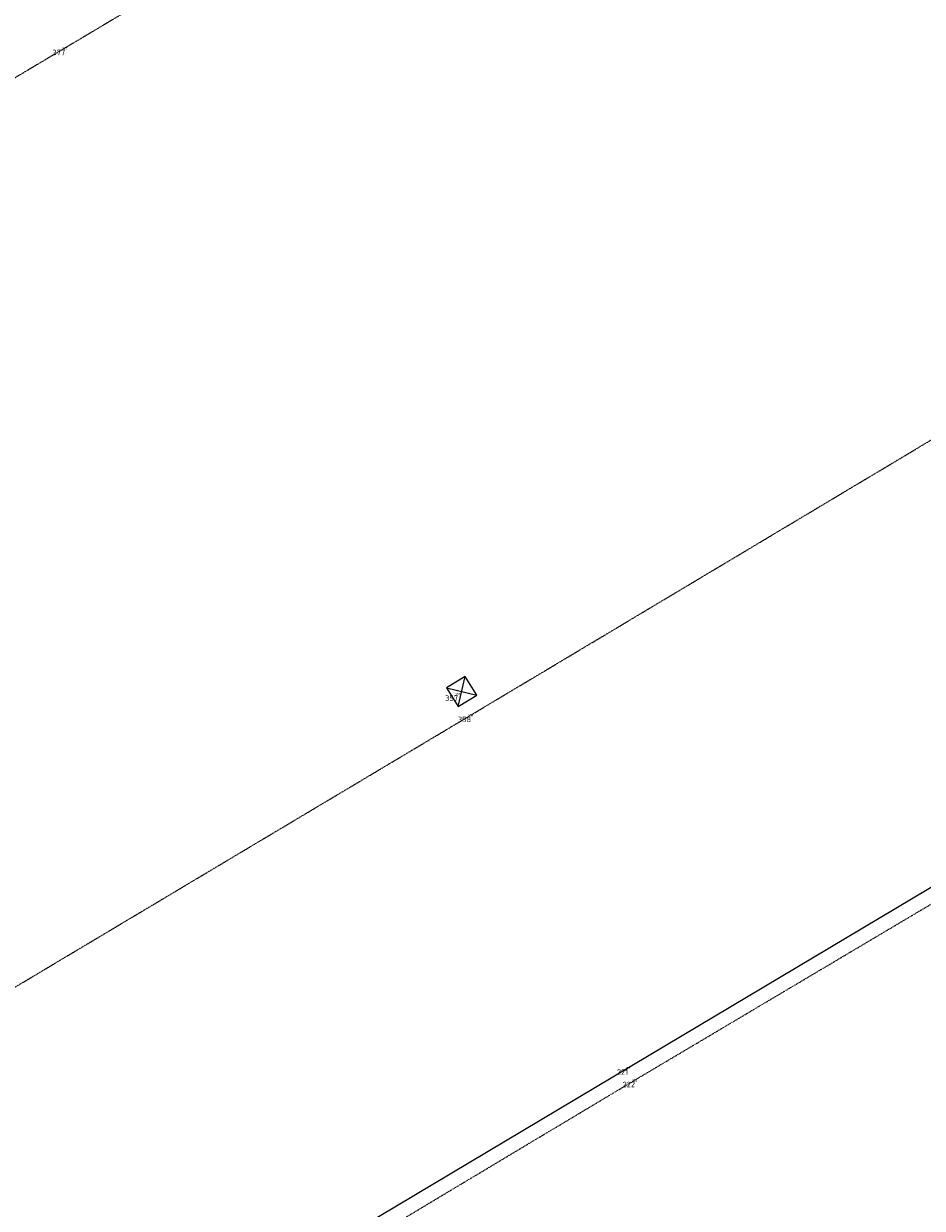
# Model space of a CAD drawing. Header units: millimetres. Extents: x 109167 to 931660, y 98993 to 321604.
# Tile 12 of 39: x 753972 to 766268, y 158026 to 174246. Entities that reach past the tile are written whole.
import ezdxf
from ezdxf.enums import TextEntityAlignment as Align

# ---------------------------------------------------------------- set-up
doc = ezdxf.new("R2010")
doc.units = ezdxf.units.MM
doc.linetypes.add('XX-DASHDOT', pattern=[10, 3, -2, 0, -2, 3])
doc.linetypes.add('XX-HIDDEN', pattern=[4, 2, -2])
for name, color, linetype in [('B-ME-AL-SITUATIEMETING-S', 7, 'Continuous'), ('B-WE-AL-SITUATIEMETING-S', 7, 'Continuous'), ('X-XX-AL-MEETPUNT_DATA_PUNTNUMMER-T18', 7, 'Continuous')]:
    doc.layers.add(name, color=color, linetype=linetype)
for name, color, linetype, lineweight in [('B-WE-RI-HWA_KOLK-S', 150, 'Continuous', 25), ('B-WE-VH-KANTOPSLUITING_ACHTERKANTBAND-G', 40, 'XX-DASHDOT', 18), ('B-WE-VH-KANTVERHARDING-G', 40, 'Continuous', 18), ('B-WE-VH-MATERIAALGRENS-G', 7, 'XX-HIDDEN', 18)]:
    doc.layers.add(name, color=color, linetype=linetype, lineweight=lineweight)
doc.styles.add('NLCS-ISO-ANNOTATIVE-T18', font='NLCS-ISO.ttf', dxfattribs={"height": 1.8})

# ---------------------------------------------------------------- blocks, each defined once
blk = doc.blocks.new('SAL-MEETPUNT_MARKER-SO')
at = {"layer": 'X-XX-AL-MEETPUNT_DATA_PUNTNUMMER-T18', "style": 'NLCS-ISO-ANNOTATIVE-T18'}
blk.add_attdef('PUNTID', text='', height=1.5, dxfattribs=at).set_placement((-1, -2.59), align=Align.RIGHT)
blk = doc.blocks.new('B-SRI-KOLK_STRAAT-SO')
at = {"color": 0, "flags": 128}
blk.add_lwpolyline([(-0.75, -0.75), (0.75, -0.75), (0.75, 0.75), (-0.75, 0.75)], close=True, dxfattribs=at)
for points in [[(-0.75, -0.75), (0.75, 0.75)], [(0.75, -0.75), (-0.75, 0.75)]]:
    blk.add_lwpolyline(points, dxfattribs=at)

msp = doc.modelspace()

# ---------------------------------------------------------------- linework, layer by layer
at = {"layer": 'B-WE-VH-KANTOPSLUITING_ACHTERKANTBAND-G'}
msp.add_polyline3d([(742580.7, 148015.8, -179.6), (752700.6, 154009.7, -193.7), (762387.2, 159813.6, -148.3), (772798.9, 165999.1, -109.8), (782626.2, 171888.2, -89.7), (791701.3, 177272, -74.3), (800444.6, 182540.6, -73.4)], dxfattribs=at)
at = {"layer": 'B-WE-VH-KANTVERHARDING-G'}
msp.add_polyline3d([(742540.1, 148087.2, -175.3), (752628.5, 154214.9, -203.6), (762293.7, 159983.3, -151.2), (772678.6, 166175, -105.7), (782534, 172073, -76.3), (791583.8, 177445.2, -63.6), (800323.6, 182735.5, -67.4), (802951.4, 178500.5, 66.6)], dxfattribs=at)
at = {"layer": 'B-WE-VH-MATERIAALGRENS-G'}
msp.add_polyline3d([(749372.2, 158521.1, -271.1), (750702.3, 159173.2, -285.6), (760144.5, 164811.9, -247.4), (769614.2, 170475, -199.3), (779034.3, 176095.6, -198.4), (788490.3, 181751, -201.7), (794711.7, 185478.8, -172.3), (795163.7, 185977.5, -156.3), (795255.6, 186576.2, -163.2), (795001, 187233, -156.3), (790767.7, 194245.6, 14.8), (790304.7, 194647.7, 45.4), (789793.3, 194764.2, 46.4), (789231.7, 194603, 37.9), (782952.9, 190869.4, 47.2), (773550.3, 185256.7, 42.4), (764042.6, 179581.9, 29.4), (754589.4, 173944, 11), (748864, 170534.5, -17.2)], dxfattribs=at)

# ---------------------------------------------------------------- block references
at = {"layer": 'B-ME-AL-SITUATIEMETING-S'}
ref = msp.add_blockref('SAL-MEETPUNT_MARKER-SO', (754589.4, 173944, 11), dxfattribs=dict(at, xscale=20, yscale=20, zscale=20))
ref.add_attrib('PUNTID', '377', dxfattribs={"layer": 'X-XX-AL-MEETPUNT_DATA_PUNTNUMMER-T18', "height": 30, "style": 'NLCS-ISO-ANNOTATIVE-T18'}).set_placement((754569.4, 173892.3, 11), align=Align.RIGHT)
ref = msp.add_blockref('SAL-MEETPUNT_MARKER-SO', (759965.2, 165102.5, -265.1), dxfattribs=dict(at, xscale=20, yscale=20, zscale=20))
ref.add_attrib('PUNTID', '357', dxfattribs={"layer": 'X-XX-AL-MEETPUNT_DATA_PUNTNUMMER-T18', "height": 30, "style": 'NLCS-ISO-ANNOTATIVE-T18'}).set_placement((759945.2, 165050.8, -265.1), align=Align.RIGHT)
ref = msp.add_blockref('SAL-MEETPUNT_MARKER-SO', (760144.5, 164811.9, -247.4), dxfattribs=dict(at, xscale=20, yscale=20, zscale=20))
ref.add_attrib('PUNTID', '358', dxfattribs={"layer": 'X-XX-AL-MEETPUNT_DATA_PUNTNUMMER-T18', "height": 30, "style": 'NLCS-ISO-ANNOTATIVE-T18'}).set_placement((760124.5, 164760.2, -247.4), align=Align.RIGHT)
ref = msp.add_blockref('SAL-MEETPUNT_MARKER-SO', (762293.7, 159983.3, -151.2), dxfattribs=dict(at, xscale=20, yscale=20, zscale=20))
ref.add_attrib('PUNTID', '221', dxfattribs={"layer": 'X-XX-AL-MEETPUNT_DATA_PUNTNUMMER-T18', "height": 30, "style": 'NLCS-ISO-ANNOTATIVE-T18'}).set_placement((762273.7, 159931.6, -151.2), align=Align.RIGHT)
ref = msp.add_blockref('SAL-MEETPUNT_MARKER-SO', (762387.2, 159813.6, -148.3), dxfattribs=dict(at, xscale=20, yscale=20, zscale=20))
ref.add_attrib('PUNTID', '222', dxfattribs={"layer": 'X-XX-AL-MEETPUNT_DATA_PUNTNUMMER-T18', "height": 30, "style": 'NLCS-ISO-ANNOTATIVE-T18'}).set_placement((762367.2, 159761.9, -148.3), align=Align.RIGHT)
at = {"layer": 'B-WE-AL-SITUATIEMETING-S'}
ref = msp.add_blockref('SAL-MEETPUNT_MARKER-SO', (754589.4, 173944, 11), dxfattribs=dict(at, xscale=50, yscale=50, zscale=50))
ref.add_attrib('PUNTID', '377', dxfattribs={"layer": 'X-XX-AL-MEETPUNT_DATA_PUNTNUMMER-T18', "height": 75, "style": 'NLCS-ISO-ANNOTATIVE-T18'}).set_placement((754539.4, 173814.6, 11), align=Align.RIGHT)
ref = msp.add_blockref('SAL-MEETPUNT_MARKER-SO', (759965.2, 165102.5, -265.1), dxfattribs=dict(at, xscale=50, yscale=50, zscale=50))
ref.add_attrib('PUNTID', '357', dxfattribs={"layer": 'X-XX-AL-MEETPUNT_DATA_PUNTNUMMER-T18', "height": 75, "style": 'NLCS-ISO-ANNOTATIVE-T18'}).set_placement((759915.2, 164973.1, -265.1), align=Align.RIGHT)
ref = msp.add_blockref('SAL-MEETPUNT_MARKER-SO', (760144.5, 164811.9, -247.4), dxfattribs=dict(at, xscale=50, yscale=50, zscale=50))
ref.add_attrib('PUNTID', '358', dxfattribs={"layer": 'X-XX-AL-MEETPUNT_DATA_PUNTNUMMER-T18', "height": 75, "style": 'NLCS-ISO-ANNOTATIVE-T18'}).set_placement((760094.5, 164682.5, -247.4), align=Align.RIGHT)
ref = msp.add_blockref('SAL-MEETPUNT_MARKER-SO', (762293.7, 159983.3, -151.2), dxfattribs=dict(at, xscale=50, yscale=50, zscale=50))
ref.add_attrib('PUNTID', '221', dxfattribs={"layer": 'X-XX-AL-MEETPUNT_DATA_PUNTNUMMER-T18', "height": 75, "style": 'NLCS-ISO-ANNOTATIVE-T18'}).set_placement((762243.7, 159853.9, -151.2), align=Align.RIGHT)
ref = msp.add_blockref('SAL-MEETPUNT_MARKER-SO', (762387.2, 159813.6, -148.3), dxfattribs=dict(at, xscale=50, yscale=50, zscale=50))
ref.add_attrib('PUNTID', '222', dxfattribs={"layer": 'X-XX-AL-MEETPUNT_DATA_PUNTNUMMER-T18', "height": 75, "style": 'NLCS-ISO-ANNOTATIVE-T18'}).set_placement((762337.2, 159684.2, -148.3), align=Align.RIGHT)
at = {"layer": 'B-WE-RI-HWA_KOLK-S', "xscale": 200, "yscale": 200, "zscale": 200, "rotation": 301.674557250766}
msp.add_blockref('B-SRI-KOLK_STRAAT-SO', (759965.2, 165102.5, -265.1), dxfattribs=at)

doc.saveas('drawing.dxf')
